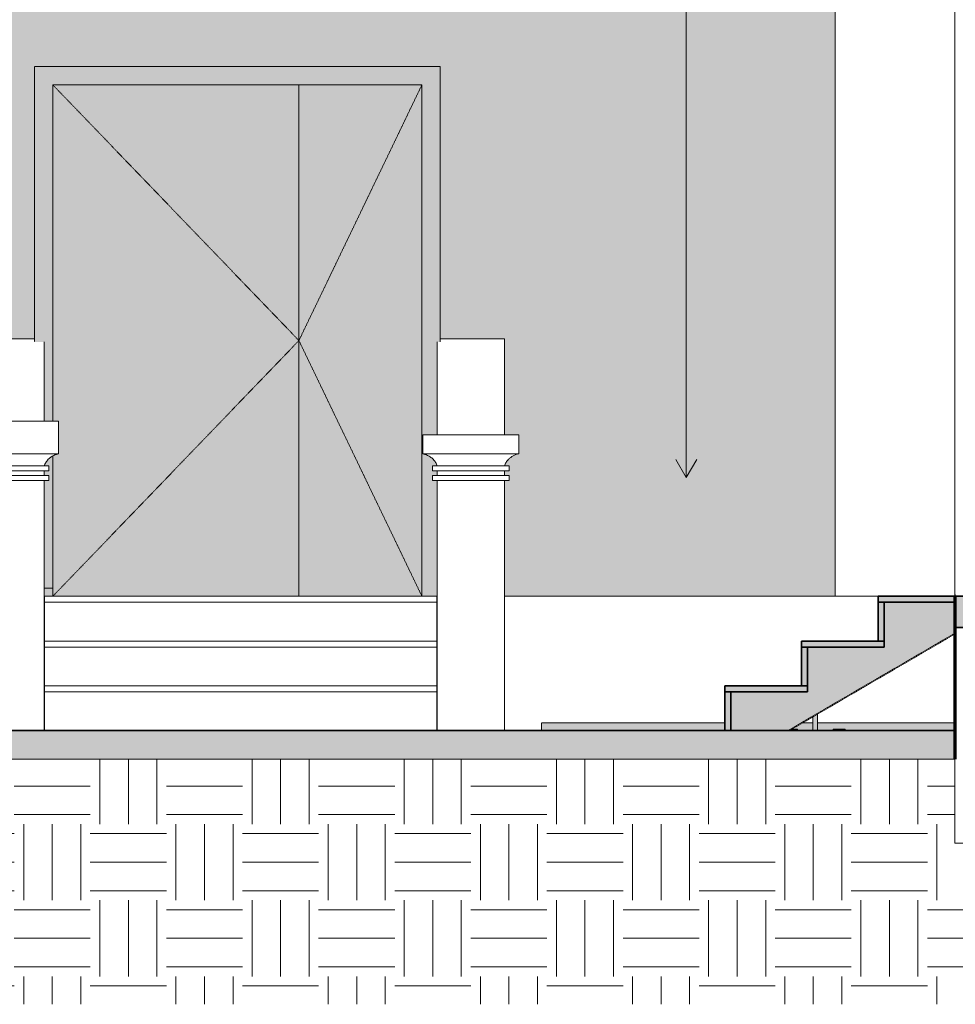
# Model space of a CAD drawing. Header units: millimetres. Extents: x -21497 to 33161, y -1951 to 8822.
# Tile 16 of 33: x -9996 to -6092, y -672 to 3435. Entities that reach past the tile are written whole.
import ezdxf

# ---------------------------------------------------------------- set-up
doc = ezdxf.new("R2010")
doc.units = ezdxf.units.MM
doc.linetypes.add('_Tracejado médio', pattern=[4, 3, -1])
for name, color, linetype, lineweight in [('A-DOOR', 31, 'Continuous', 18), ('A-DOOR-FRAM', 31, 'Continuous', 25), ('A-DOOR-HDLN', 31, 'Continuous', 25), ('A-FLOR', 192, 'Continuous', 18), ('A-FLOR-PATT', 8, 'Continuous', 25), ('A-GENM', 13, 'Continuous', 25), ('A-WALL', 113, 'Continuous', 18), ('G-ANNO-TEXT', 231, 'Continuous', 9), ('P-SANR-FIXT', 6, 'Continuous', 25), ('Q-CASE', 31, 'Continuous', 25), ('S-STRS', 31, 'Continuous', 25)]:
    doc.layers.add(name, color=color, linetype=linetype, lineweight=lineweight)

# ---------------------------------------------------------------- blocks, each defined once
blk = doc.blocks.new('Double_Flush_-_Unequal_2422 - 1_54-4025860-CORTE E - MANTER _ DEMOLIR')
at = {"layer": 'A-DOOR', "linetype": '_Tracejado médio'}
for points in [[(-9383.7, 1030), (-8830.7, 1030), (-8830.7, 3163.6), (-9857.4, 3163.6), (-9857.4, 1761.2), (-9833.5, 1761.2), (-9833.5, 1623.8), (-9849.3, 1619.4), (-9857.4, 1615.2), (-9857.4, 1030), (-9762.3, 1030)], [(-8626.6, 1030), (-8317.4, 1030), (-8317.4, 3163.6), (-8830.7, 3163.6), (-8830.7, 1030)]]:
    blk.add_hatch(color=41, dxfattribs=at).paths.add_polyline_path(points, flags=0)
at = {"layer": 'A-DOOR-FRAM', "linetype": '_Tracejado médio', "lineweight": 18}
h = blk.add_hatch(color=41, dxfattribs=at)
h.paths.add_polyline_path([(-8254.8, 1030), (-8253.4, 1030), (-8253.4, 1513.3), (-8273.5, 1513.3), (-8273.4, 1533.3), (-8253.4, 1533.3), (-8253.4, 1553.8), (-8273.4, 1553.8), (-8273.4, 1573.8), (-8253.4, 1573.8), (-8261.1, 1589.2), (-8270.7, 1601.4), (-8283.3, 1611.8), (-8297.7, 1619.4), (-8313.5, 1623.8), (-8313.5, 1703.8), (-8253.4, 1703.8), (-8253.4, 2090.8), (-8241.2, 2090.8), (-8241.2, 3239.8), (-9933.6, 3239.8), (-9933.6, 2090.8), (-9893.5, 2090.8), (-9893.5, 1761.2), (-9857.4, 1761.2), (-9857.4, 3163.6), (-8317.4, 3163.6), (-8317.4, 1030)], flags=0)
h.paths.add_polyline_path([(-9893.5, 1063.6), (-9857.4, 1063.6), (-9857.4, 1615.2), (-9863.7, 1611.8), (-9876.3, 1601.4), (-9886.4, 1588.5), (-9893.5, 1573.8), (-9873.5, 1573.8), (-9873.5, 1553.8), (-9893.5, 1553.8), (-9893.5, 1533.3), (-9873.5, 1533.3), (-9873.5, 1513.3), (-9893.5, 1513.3), (-9893.5, 1209.2)], flags=0)
at = {"layer": 'A-DOOR', "color": 40, "linetype": '_Tracejado médio'}
for p, q in [((-8830.7, 3163.6), (-8830.7, 1030)), ((-8830.7, 1030), (-8830.7, 3163.6))]:
    blk.add_line(p, q, dxfattribs=at)
at = {"layer": 'A-DOOR-FRAM', "color": 40, "linetype": '_Tracejado médio', "lineweight": 18}
for p, q in [((-8241.2, 3239.8), (-9933.6, 3239.8)), ((-9933.6, 3239.8), (-9933.6, 2090.8)), ((-8241.2, 2090.8), (-8241.2, 3239.8)), ((-9857.4, 3163.6), (-8317.4, 3163.6)), ((-9857.4, 1761.2), (-9857.4, 3163.6)), ((-8317.4, 3163.6), (-8317.4, 1030)), ((-9857.4, 1063.6), (-9857.4, 1615.2)), ((-9893.5, 1063.6), (-9857.4, 1063.6)), ((-8254.8, 1030), (-8253.4, 1030))]:
    blk.add_line(p, q, dxfattribs=at)
at = {"layer": 'A-DOOR-HDLN', "color": 40, "linetype": '_Tracejado médio', "lineweight": 18}
for p, q in [((-9857.4, 3163.6), (-8830.7, 2096.8)), ((-8317.4, 3163.6), (-8830.7, 2096.8)), ((-9857.4, 1030), (-8830.7, 2096.8)), ((-8830.7, 2096.8), (-8317.4, 1030))]:
    blk.add_line(p, q, dxfattribs=at)
blk = doc.blocks.new('Topo da bancada com pia_0001 - Profundidade 600mm-3866007-CORTE E - MANTER _ DEMOLIR')
at = {"layer": 'Q-CASE', "linetype": '_Tracejado médio', "lineweight": 18}
h = blk.add_hatch(color=41, dxfattribs=at)
h.paths.add_polyline_path([(-6093.5, 470), (-6093.5, 501.6), (-6667.2, 501.6), (-6667.1, 470), (-6602, 470), (-6602, 476.2), (-6551.2, 476.2), (-6551.2, 470), (-6094.3, 470)], flags=0)
h.paths.add_polyline_path([(-7112.4, 470), (-7053.5, 470), (-7053.5, 501.6), (-7818.2, 501.6), (-7818.2, 470)], flags=0)
h.paths.add_polyline_path([(-6751.2, 470), (-6686.1, 470), (-6686.1, 501.6), (-6733.9, 501.1), (-6776.5, 476.2), (-6751.2, 476.2)], flags=0)
at = {"layer": 'Q-CASE', "color": 40, "linetype": '_Tracejado médio', "lineweight": 18}
for p, q in [((-7818.2, 501.6), (-7053.5, 501.6)), ((-7818.2, 470), (-7818.2, 501.6)), ((-6733, 501.6), (-6686.1, 501.6)), ((-6667.2, 501.6), (-6093.5, 501.6))]:
    blk.add_line(p, q, dxfattribs=at)
blk = doc.blocks.new('M_Pia da cozinha-Simples - 760 x 535 mm-2937334-CORTE E - MANTER _ DEMOLIR')
at = {"layer": 'P-SANR-FIXT', "linetype": '_Tracejado médio', "lineweight": 18}
for points in [[(-6686.1, 470), (-6676.6, 470), (-6676.6, 534.5), (-6686, 529)], [(-6676.6, 470), (-6667.1, 470), (-6667.7, 539.7), (-6676.6, 534.5)], [(-6753.7, 470), (-6751.2, 470), (-6751.2, 476.2), (-6776.6, 476.2), (-6786.9, 470), (-6756.9, 470)], [(-6599.5, 470), (-6551.2, 470), (-6551.2, 476.2), (-6602, 476.2), (-6602, 470), (-6599.6, 470)]]:
    blk.add_hatch(color=41, dxfattribs=at).paths.add_polyline_path(points, flags=0)
at = {"layer": 'P-SANR-FIXT', "color": 40, "linetype": '_Tracejado médio', "lineweight": 18}
for p, q in [((-6667.1, 470), (-6667.1, 540)), ((-6686.1, 528.9), (-6686.1, 470)), ((-6776.5, 476.2), (-6751.2, 476.2)), ((-6751.2, 470), (-6751.2, 476.2)), ((-6602, 476.2), (-6602, 470)), ((-6602, 476.2), (-6551.2, 476.2)), ((-6551.2, 470), (-6551.2, 476.2))]:
    blk.add_line(p, q, dxfattribs=at)
blk = doc.blocks.new('Generic Models 2 - Generic Models 2-3017803-CORTE E - MANTER _ DEMOLIR')
at = {"layer": 'A-GENM', "lineweight": 18}
for p, q in [((-10173.5, 1761.2), (-10173.5, 2103.7)), ((-9933.6, 2103.7), (-10173.5, 2103.7)), ((-7973.4, 2103.7), (-8241.2, 2103.7)), ((-7973.4, 2103.7), (-7973.4, 1703.8)), ((-9893.5, 2090.8), (-9893.5, 1761.2)), ((-8253.4, 1703.8), (-8253.4, 2090.8)), ((-10233.4, 1761.2), (-9833.5, 1761.2)), ((-10233.4, 1623.8), (-10233.4, 1761.2)), ((-9833.5, 1761.2), (-9833.5, 1623.8)), ((-8313.5, 1703.8), (-7913.5, 1703.8)), ((-8313.5, 1623.8), (-8313.5, 1703.8)), ((-7913.5, 1703.8), (-7913.5, 1623.8)), ((-9833.5, 1623.8), (-10233.5, 1623.8)), ((-7913.5, 1623.8), (-8313.4, 1623.8)), ((-10193.5, 1573.8), (-9873.5, 1573.8)), ((-10193.5, 1573.8), (-10193.5, 1553.8)), ((-9873.5, 1573.8), (-9873.5, 1553.8)), ((-8273.4, 1553.8), (-8273.4, 1573.8)), ((-8273.4, 1573.8), (-7953.4, 1573.8)), ((-7953.4, 1553.8), (-7953.4, 1573.8)), ((-9873.5, 1553.8), (-10193.5, 1553.8)), ((-10193.5, 1533.3), (-9873.5, 1533.3)), ((-10193.5, 1533.3), (-10193.5, 1513.3)), ((-10173.5, 1533.3), (-10173.5, 1553.8)), ((-9893.5, 1553.8), (-9893.5, 1533.3)), ((-9873.5, 1533.3), (-9873.5, 1513.3)), ((-8273.5, 1513.3), (-8273.5, 1533.3)), ((-8273.5, 1533.3), (-7953.5, 1533.3)), ((-7953.4, 1553.8), (-8273.4, 1553.8)), ((-8253.4, 1533.3), (-8253.4, 1553.8)), ((-7973.4, 1553.8), (-7973.4, 1533.3)), ((-7953.5, 1513.3), (-7953.5, 1533.3)), ((-9873.5, 1513.3), (-10193.5, 1513.3)), ((-10173.5, 470), (-10173.5, 1513.3)), ((-9893.5, 1513.3), (-9893.5, 470)), ((-7953.5, 1513.3), (-8273.5, 1513.3)), ((-8253.4, 470), (-8253.4, 1513.3)), ((-7973.4, 1513.3), (-7973.4, 470))]:
    blk.add_line(p, q, dxfattribs=at)
for points, knots in [([(-10233.5, 1623.8), (-10228, 1622.9), (-10217.6, 1620), (-10205.4, 1613.6), (-10196.7, 1607), (-10188.6, 1599.6), (-10180.2, 1588.8), (-10175.4, 1579), (-10173.5, 1573.8)], [0, 0, 0, 0, 0.2, 0.4, 0.5, 0.6, 0.8, 1, 1, 1, 1]), ([(-9893.5, 1573.8), (-9891.7, 1579), (-9886.9, 1588.8), (-9878.4, 1599.6), (-9870.4, 1607), (-9861.6, 1613.6), (-9849.5, 1620), (-9838.9, 1622.9), (-9833.5, 1623.8)], [-1, -1, -1, -1, -0.8, -0.6, -0.5, -0.4, -0.2, 0, 0, 0, 0]), ([(-8313.4, 1623.8), (-8308.1, 1622.9), (-8297.5, 1620), (-8285.4, 1613.6), (-8276.6, 1607), (-8268.6, 1599.6), (-8260.1, 1588.8), (-8255.3, 1579), (-8253.4, 1573.8)], [-1, -1, -1, -1, -0.8, -0.6, -0.5, -0.4, -0.2, 0, 0, 0, 0]), ([(-7973.5, 1573.8), (-7971.6, 1579), (-7966.8, 1588.8), (-7957.5, 1600.7), (-7949.5, 1607.7), (-7944.5, 1611.3), (-7941.1, 1613.5), (-7936.7, 1616.1), (-7931.1, 1618.7), (-7923.5, 1621.6), (-7917.6, 1623.1), (-7913.5, 1623.8)], [0, 0, 0, 0, 0.2, 0.4, 0.55, 0.5875, 0.625, 0.7, 0.775, 0.85, 1, 1, 1, 1])]:
    blk.add_open_spline(points, degree=3, knots=knots, dxfattribs=at)

msp = doc.modelspace()

# ---------------------------------------------------------------- hatches: boundary and pattern name
at = {"layer": 'A-FLOR-PATT', "lineweight": 18}
for points in [[(-48.492, 900), (-48.492, 1030), (-6093.492, 1030), (-6093.492, 900), (-298.437, 900)], [(-6733.866, 350), (-6093.492, 350), (-6093.492, 470), (-11953.492, 470), (-11953.492, 350), (-6923.143, 350)]]:
    msp.add_hatch(color=21, dxfattribs=at).paths.add_polyline_path(points, flags=0)
h = msp.add_hatch(dxfattribs=at)
h.set_pattern_fill('FP_3', color=256, style=0, pattern_type=2)
h.set_pattern_definition([(0, (-9383.74, 3294.04), (317.5, 317.5), [317.5, -317.5]), (0, (-9383.74, 3413.1), (317.5, 317.5), [317.5, -317.5]), (0, (-9383.74, 3532.16), (317.5, 317.5), [317.5, -317.5]), (90, (-9344.06, 3571.85), (-317.5, 317.5), [317.5, -317.5]), (90, (-9225, 3571.85), (-317.5, 317.5), [317.5, -317.5]), (90, (-9105.93, 3571.85), (-317.5, 317.5), [317.5, -317.5])])
h.paths.add_polyline_path([(-12167.315, -672.018), (-5773.492, -672.018), (-5773.492, 350), (-5793.492, 350), (-5793.492, 0), (-6093.492, 0), (-6093.492, 350), (-11953.492, 350), (-11953.492, 0), (-12303.492, 0), (-12303.492, -672.018), (-12168.288, -672.018)], flags=0)
at = {"layer": 'A-WALL'}
h = msp.add_hatch(color=254, dxfattribs=at)
h.paths.add_polyline_path([(-11453.492, 1030), (-10173.543, 1030), (-10173.543, 1513.331), (-10193.492, 1513.331), (-10193.492, 1533.331), (-10173.543, 1533.331), (-10173.543, 1553.833), (-10193.543, 1553.833), (-10193.543, 1573.833), (-10173.728, 1574.317), (-10180.668, 1588.509), (-10191.524, 1602.003), (-10203.303, 1611.818), (-10217.762, 1619.421), (-10233.441, 1623.833), (-10233.441, 1761.178), (-10173.543, 1761.178), (-10173.543, 2103.721), (-9933.566, 2103.721), (-9933.566, 3239.8), (-8241.166, 3239.8), (-8241.166, 2103.721), (-7973.441, 2103.721), (-7973.441, 1703.833), (-7913.543, 1703.833), (-7913.543, 1623.819), (-7929.221, 1619.421), (-7943.68, 1611.818), (-7956.23, 1601.36), (-7966.316, 1588.509), (-7973.441, 1573.833), (-7953.441, 1573.833), (-7953.492, 1553.833), (-7973.441, 1553.833), (-7973.441, 1533.331), (-7953.492, 1533.331), (-7953.492, 1513.331), (-7973.441, 1513.331), (-7973.441, 1030), (-6593.492, 1030), (-6593.492, 4938.654), (-11453.492, 4938.654), (-11453.492, 1477.909)], flags=0)
h.paths.add_polyline_path([(-9893.543, 1030), (-9857.366, 1030), (-9857.366, 1063.6), (-9893.543, 1063.6)], flags=0)
at = {"layer": 'S-STRS'}
for points in [[(-6355.311, 1005), (-6092.862, 1005), (-6092.862, 1030), (-6413.492, 1030), (-6413.492, 1005)], [(-6413.492, 843.333), (-6388.492, 843.333), (-6388.492, 1005), (-6413.492, 1005), (-6413.492, 940.427)], [(-6388.492, 818.333), (-6388.492, 843.333), (-6733.492, 843.333), (-6733.492, 818.333)], [(-7028.492, 470), (-6787.171, 470), (-6388.492, 702.563), (-6388.492, 818.333), (-6708.492, 818.333), (-6708.492, 631.667), (-7028.492, 631.667)], [(-6733.492, 656.667), (-6708.492, 656.667), (-6708.492, 818.333), (-6733.492, 818.333), (-6733.492, 671.687)], [(-6733.866, 631.667), (-6708.492, 631.667), (-6708.492, 656.667), (-7053.492, 656.667), (-7053.492, 631.667), (-6923.143, 631.667)], [(-7053.492, 470), (-7028.492, 470), (-7028.492, 631.667), (-7053.492, 631.667)]]:
    msp.add_hatch(color=11, dxfattribs=at).paths.add_polyline_path(points, flags=0)
at = {"layer": 'S-STRS', "lineweight": 18}
msp.add_hatch(color=21, dxfattribs=at).paths.add_polyline_path([(-6388.492, 702.563), (-6092.862, 875.014), (-6092.862, 1005), (-6388.492, 1005), (-6388.492, 818.333)], flags=0)

# ---------------------------------------------------------------- linework, layer by layer
at = {"layer": 'A-FLOR', "color": 30, "linetype": '_Tracejado médio', "lineweight": 35}
for p, q in [((-48.492, 1030), (-6093.492, 1030)), ((-6093.492, 1030), (-6093.492, 900)), ((-6093.492, 900), (-48.492, 900)), ((-6093.492, 470), (-11953.492, 470)), ((-6093.492, 350), (-6093.492, 470))]:
    msp.add_line(p, q, dxfattribs=at)
at = {"layer": 'A-FLOR', "color": 40, "linetype": '_Tracejado médio'}
msp.add_line((-11953.492, 350), (-6093.492, 350), dxfattribs=at)
at = {"layer": 'A-FLOR'}
msp.add_line((-6093.492, 350), (-11953.492, 350), dxfattribs=at)
at = {"layer": 'A-WALL'}
for p, q in [((-6093.492, 5425.061), (-6093.492, 1030)), ((-6593.492, 4958.654), (-6593.492, 1030)), ((-9892.324, 1030), (-9893.543, 1030)), ((-6413.492, 1030), (-7973.441, 1030)), ((-6093.492, 350), (-6093.492, 0)), ((-6093.492, 0), (-5793.492, 0))]:
    msp.add_line(p, q, dxfattribs=at)
at = {"layer": 'A-WALL', "color": 40, "linetype": '_Tracejado médio'}
for p, q in [((-6593.492, 1030), (-6593.492, 4938.654)), ((-9893.543, 1030), (-9892.324, 1030)), ((-9857.366, 1030), (-9857.366, 1063.6)), ((-7973.441, 1030), (-6413.492, 1030))]:
    msp.add_line(p, q, dxfattribs=at)
at = {"layer": 'A-WALL', "lineweight": 70}
for p, q in [((-6093.492, 1030), (-6093.492, 350)), ((-6091.388, 1030), (-6093.492, 1030))]:
    msp.add_line(p, q, dxfattribs=at)
at = {"layer": 'G-ANNO-TEXT', "color": 250}
for q in [(-7214.494, 6997.853), (-7257.796, 1600.284), (-7171.193, 1600.284)]:
    msp.add_line((-7214.494, 1525.284), q, dxfattribs=at)
at = {"layer": 'S-STRS', "lineweight": 18}
for p, q in [((-9892.324, 1030), (-8254.758, 1030)), ((-9892.324, 1005), (-9892.324, 1030)), ((-8254.758, 1030), (-8254.758, 1005)), ((-8254.758, 1005), (-9892.324, 1005)), ((-9892.324, 843.333), (-9892.324, 1005)), ((-8254.758, 1005), (-9892.324, 1005)), ((-8254.758, 1005), (-8254.758, 843.333)), ((-9892.324, 843.333), (-8254.758, 843.333)), ((-9892.324, 818.333), (-9892.324, 843.333)), ((-8254.758, 818.333), (-8254.758, 843.333)), ((-9892.324, 656.667), (-9892.324, 818.333)), ((-8254.758, 818.333), (-9892.324, 818.333)), ((-8254.758, 818.333), (-9892.324, 818.333)), ((-8254.758, 818.333), (-8254.758, 656.667)), ((-9892.324, 656.667), (-8254.758, 656.667)), ((-9892.324, 631.667), (-9892.324, 656.667)), ((-9892.324, 470), (-9892.324, 631.667)), ((-8254.758, 631.667), (-9892.324, 631.667)), ((-8254.758, 631.667), (-9892.324, 631.667)), ((-8254.758, 631.667), (-8254.758, 656.667)), ((-8254.758, 631.667), (-8254.758, 470))]:
    msp.add_line(p, q, dxfattribs=at)
at = {"layer": 'S-STRS', "color": 30, "linetype": '_Tracejado médio', "lineweight": 35}
for p, q in [((-6092.862, 1030), (-6413.492, 1030)), ((-6413.492, 1030), (-6413.492, 1005)), ((-6092.862, 1005), (-6092.862, 1030)), ((-6413.492, 1005), (-6092.862, 1005)), ((-6413.492, 1005), (-6413.492, 843.333)), ((-6388.492, 1005), (-6413.492, 1005)), ((-6092.862, 1005), (-6388.492, 1005)), ((-6388.492, 1005), (-6388.492, 818.333)), ((-6388.492, 843.333), (-6388.492, 1005)), ((-6092.862, 875.014), (-6092.862, 1005)), ((-6388.492, 702.563), (-6092.862, 875.014)), ((-6388.492, 843.333), (-6733.492, 843.333)), ((-6733.492, 843.333), (-6733.492, 818.333)), ((-6413.492, 843.333), (-6388.492, 843.333)), ((-6388.492, 818.333), (-6388.492, 843.333)), ((-6733.492, 818.333), (-6733.492, 656.667)), ((-6708.492, 818.333), (-6733.492, 818.333)), ((-6733.492, 818.333), (-6388.492, 818.333)), ((-6388.492, 818.333), (-6708.492, 818.333)), ((-6708.492, 818.333), (-6708.492, 631.667)), ((-6708.492, 656.667), (-6708.492, 818.333)), ((-6787.171, 470), (-6388.492, 702.563)), ((-6708.492, 656.667), (-7053.492, 656.667)), ((-7053.492, 656.667), (-7053.492, 631.667)), ((-7053.492, 631.667), (-7053.492, 470)), ((-7028.492, 631.667), (-7053.492, 631.667)), ((-7053.492, 631.667), (-6708.492, 631.667)), ((-6708.492, 631.667), (-7028.492, 631.667)), ((-7028.492, 631.667), (-7028.492, 470)), ((-7028.492, 470), (-7028.492, 631.667)), ((-6733.492, 656.667), (-6708.492, 656.667)), ((-6708.492, 631.667), (-6708.492, 656.667)), ((-7053.492, 470), (-7028.492, 470)), ((-7028.492, 470), (-6787.171, 470))]:
    msp.add_line(p, q, dxfattribs=at)

# ---------------------------------------------------------------- block references
at = {"layer": 'A-DOOR', "color": 40, "linetype": '_Tracejado médio'}
msp.add_blockref('Double_Flush_-_Unequal_2422 - 1_54-4025860-CORTE E - MANTER _ DEMOLIR', (0, 0), dxfattribs=at)
at = {"layer": 'A-GENM', "lineweight": 18}
msp.add_blockref('Generic Models 2 - Generic Models 2-3017803-CORTE E - MANTER _ DEMOLIR', (0, 0), dxfattribs=at)
at = {"layer": 'P-SANR-FIXT', "color": 40, "linetype": '_Tracejado médio', "lineweight": 18}
msp.add_blockref('M_Pia da cozinha-Simples - 760 x 535 mm-2937334-CORTE E - MANTER _ DEMOLIR', (0, 0), dxfattribs=at)
at = {"layer": 'Q-CASE', "color": 40, "linetype": '_Tracejado médio', "lineweight": 18}
msp.add_blockref('Topo da bancada com pia_0001 - Profundidade 600mm-3866007-CORTE E - MANTER _ DEMOLIR', (0, 0), dxfattribs=at)

doc.saveas('drawing.dxf')
